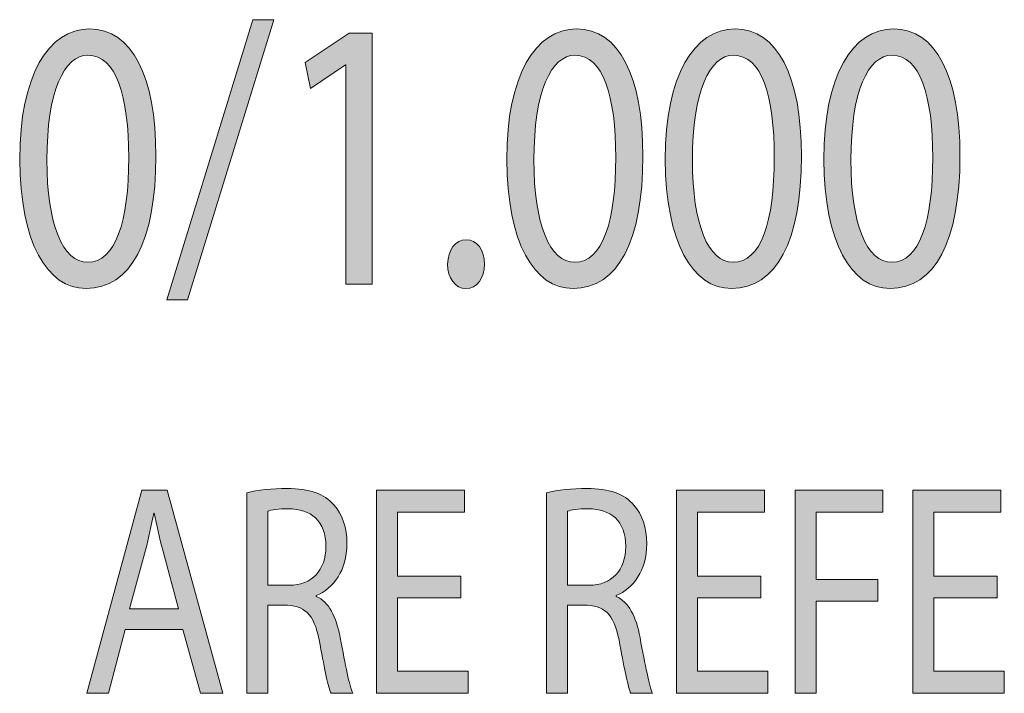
# Model space of a CAD drawing. Header units: inches. Extents: x -3.1 to 15.2, y -1.5 to 10.6.
# Tile 77 of 88: x 12.861 to 13.581, y 1.556 to 2.049. Entities that reach past the tile are written whole.
import ezdxf

# ---------------------------------------------------------------- set-up
doc = ezdxf.new("R2010")
doc.units = ezdxf.units.IN
doc.header["$MEASUREMENT"] = 0

# ---------------------------------------------------------------- blocks, each defined once
blk = doc.blocks.new('block 73')
at = {"true_color": 0xffffff}
h = blk.add_hatch(color=7, dxfattribs=at)
h.dxf.hatch_style = 2
h.paths.add_polyline_path([(12.93807, 1.60311), (12.92571, 1.55634), (12.90982, 1.55634), (12.95025, 1.70504), (12.96878, 1.70504), (13.00939, 1.55634), (12.99296, 1.55634), (12.98025, 1.60311)])
edge = h.paths.add_edge_path()
edge.add_spline(control_points=[(12.97708, 1.61811), (12.97708, 1.61811), (12.96543, 1.66092), (12.96543, 1.66092), (12.96278, 1.67063), (12.96102, 1.67944), (12.95926, 1.68806), (12.95926, 1.68806), (12.95889, 1.68806), (12.95889, 1.68806), (12.95713, 1.67923), (12.95519, 1.67018), (12.95289, 1.66113), (12.95289, 1.66113), (12.94124, 1.61811), (12.94124, 1.61811), (12.94124, 1.61811), (12.97708, 1.61811), (12.97708, 1.61811)], knot_values=[0, 0, 0, 0, 1, 1, 1, 2, 2, 2, 3, 3, 3, 4, 4, 4, 5, 5, 5, 6, 6, 6, 6], degree=3, periodic=1)
h = blk.add_hatch(color=7, dxfattribs=at)
h.dxf.hatch_style = 2
edge = h.paths.add_edge_path()
edge.add_spline(control_points=[(13.02687, 1.70306), (13.03464, 1.70504), (13.04576, 1.70614), (13.05636, 1.70614), (13.07277, 1.70614), (13.08336, 1.70239), (13.09078, 1.69401), (13.09679, 1.68739), (13.10014, 1.67725), (13.10014, 1.66577), (13.10014, 1.64613), (13.09025, 1.63311), (13.07772, 1.62782), (13.07772, 1.62782), (13.07772, 1.62716), (13.07772, 1.62716), (13.0869, 1.62318), (13.09237, 1.6126), (13.09519, 1.59715), (13.09908, 1.57642), (13.1019, 1.56208), (13.10437, 1.55634), (13.10437, 1.55634), (13.08849, 1.55634), (13.08849, 1.55634), (13.08655, 1.56053), (13.08389, 1.57332), (13.08054, 1.59186), (13.07701, 1.61237), (13.07065, 1.6201), (13.05671, 1.62077), (13.05671, 1.62077), (13.04224, 1.62077), (13.04224, 1.62077), (13.04224, 1.62077), (13.04224, 1.55634), (13.04224, 1.55634), (13.04224, 1.55634), (13.02687, 1.55634), (13.02687, 1.55634), (13.02687, 1.55634), (13.02687, 1.70306), (13.02687, 1.70306)], knot_values=[0, 0, 0, 0, 1, 1, 1, 2, 2, 2, 3, 3, 3, 4, 4, 4, 5, 5, 5, 6, 6, 6, 7, 7, 7, 8, 8, 8, 9, 9, 9, 10, 10, 10, 11, 11, 11, 12, 12, 12, 13, 13, 13, 14, 14, 14, 14], degree=3, periodic=1)
edge = h.paths.add_edge_path()
edge.add_spline(control_points=[(13.04224, 1.63532), (13.04224, 1.63532), (13.05794, 1.63532), (13.05794, 1.63532), (13.07437, 1.63532), (13.08478, 1.64658), (13.08478, 1.66356), (13.08478, 1.68275), (13.07366, 1.69113), (13.05741, 1.69137), (13.04999, 1.69137), (13.0447, 1.69048), (13.04224, 1.68959), (13.04224, 1.68959), (13.04224, 1.63532), (13.04224, 1.63532)], knot_values=[0, 0, 0, 0, 1, 1, 1, 2, 2, 2, 3, 3, 3, 4, 4, 4, 5, 5, 5, 5], degree=3, periodic=1)
h = blk.add_hatch(color=7, dxfattribs=at)
h.dxf.hatch_style = 2
h.paths.add_polyline_path([(13.18347, 1.62606), (13.13722, 1.62606), (13.13722, 1.57244), (13.18876, 1.57244), (13.18876, 1.55634), (13.12185, 1.55634), (13.12185, 1.70504), (13.18612, 1.70504), (13.18612, 1.68894), (13.13722, 1.68894), (13.13722, 1.64194), (13.18347, 1.64194)])
h = blk.add_hatch(color=7, dxfattribs=at)
h.dxf.hatch_style = 2
edge = h.paths.add_edge_path()
edge.add_spline(control_points=[(13.24615, 1.70306), (13.25392, 1.70504), (13.26504, 1.70614), (13.27563, 1.70614), (13.29205, 1.70614), (13.30264, 1.70239), (13.31006, 1.69401), (13.31605, 1.68739), (13.3194, 1.67725), (13.3194, 1.66577), (13.3194, 1.64613), (13.30953, 1.63311), (13.29698, 1.62782), (13.29698, 1.62782), (13.29698, 1.62716), (13.29698, 1.62716), (13.30617, 1.62318), (13.31165, 1.6126), (13.31447, 1.59715), (13.31835, 1.57642), (13.32118, 1.56208), (13.32365, 1.55634), (13.32365, 1.55634), (13.30775, 1.55634), (13.30775, 1.55634), (13.30581, 1.56053), (13.30317, 1.57332), (13.29982, 1.59186), (13.29628, 1.61237), (13.28993, 1.6201), (13.27599, 1.62077), (13.27599, 1.62077), (13.2615, 1.62077), (13.2615, 1.62077), (13.2615, 1.62077), (13.2615, 1.55634), (13.2615, 1.55634), (13.2615, 1.55634), (13.24615, 1.55634), (13.24615, 1.55634), (13.24615, 1.55634), (13.24615, 1.70306), (13.24615, 1.70306)], knot_values=[0, 0, 0, 0, 1, 1, 1, 2, 2, 2, 3, 3, 3, 4, 4, 4, 5, 5, 5, 6, 6, 6, 7, 7, 7, 8, 8, 8, 9, 9, 9, 10, 10, 10, 11, 11, 11, 12, 12, 12, 13, 13, 13, 14, 14, 14, 14], degree=3, periodic=1)
edge = h.paths.add_edge_path()
edge.add_spline(control_points=[(13.2615, 1.63532), (13.2615, 1.63532), (13.27722, 1.63532), (13.27722, 1.63532), (13.29363, 1.63532), (13.30405, 1.64658), (13.30405, 1.66356), (13.30405, 1.68275), (13.29293, 1.69113), (13.27669, 1.69137), (13.26927, 1.69137), (13.26398, 1.69048), (13.2615, 1.68959), (13.2615, 1.68959), (13.2615, 1.63532), (13.2615, 1.63532)], knot_values=[0, 0, 0, 0, 1, 1, 1, 2, 2, 2, 3, 3, 3, 4, 4, 4, 5, 5, 5, 5], degree=3, periodic=1)
h = blk.add_hatch(color=7, dxfattribs=at)
h.dxf.hatch_style = 2
h.paths.add_polyline_path([(13.40274, 1.62606), (13.35649, 1.62606), (13.35649, 1.57244), (13.40804, 1.57244), (13.40804, 1.55634), (13.34113, 1.55634), (13.34113, 1.70504), (13.4054, 1.70504), (13.4054, 1.68894), (13.35649, 1.68894), (13.35649, 1.64194), (13.40274, 1.64194)])
h = blk.add_hatch(color=7, dxfattribs=at)
h.dxf.hatch_style = 2
h.paths.add_polyline_path([(13.42799, 1.70504), (13.49208, 1.70504), (13.49208, 1.68894), (13.44336, 1.68894), (13.44336, 1.63951), (13.48838, 1.63951), (13.48838, 1.62363), (13.44336, 1.62363), (13.44336, 1.55634), (13.42799, 1.55634)])
h = blk.add_hatch(color=7, dxfattribs=at)
h.dxf.hatch_style = 2
h.paths.add_polyline_path([(13.57559, 1.62606), (13.52934, 1.62606), (13.52934, 1.57244), (13.58088, 1.57244), (13.58088, 1.55634), (13.51397, 1.55634), (13.51397, 1.70504), (13.57823, 1.70504), (13.57823, 1.68894), (13.52934, 1.68894), (13.52934, 1.64194), (13.57559, 1.64194)])
at = {"lineweight": 0}
for points in [[(12.93807, 1.60311), (12.92571, 1.55634), (12.90982, 1.55634), (12.95025, 1.70504), (12.96878, 1.70504), (13.00939, 1.55634), (12.99296, 1.55634), (12.98025, 1.60311), (12.93807, 1.60311)], [(13.18347, 1.62606), (13.13722, 1.62606), (13.13722, 1.57244), (13.18876, 1.57244), (13.18876, 1.55634), (13.12185, 1.55634), (13.12185, 1.70504), (13.18612, 1.70504), (13.18612, 1.68894), (13.13722, 1.68894), (13.13722, 1.64194), (13.18347, 1.64194), (13.18347, 1.62606)], [(13.40274, 1.62606), (13.35649, 1.62606), (13.35649, 1.57244), (13.40804, 1.57244), (13.40804, 1.55634), (13.34113, 1.55634), (13.34113, 1.70504), (13.4054, 1.70504), (13.4054, 1.68894), (13.35649, 1.68894), (13.35649, 1.64194), (13.40274, 1.64194), (13.40274, 1.62606)], [(13.42799, 1.70504), (13.49208, 1.70504), (13.49208, 1.68894), (13.44336, 1.68894), (13.44336, 1.63951), (13.48838, 1.63951), (13.48838, 1.62363), (13.44336, 1.62363), (13.44336, 1.55634), (13.42799, 1.55634), (13.42799, 1.70504)], [(13.57559, 1.62606), (13.52934, 1.62606), (13.52934, 1.57244), (13.58088, 1.57244), (13.58088, 1.55634), (13.51397, 1.55634), (13.51397, 1.70504), (13.57823, 1.70504), (13.57823, 1.68894), (13.52934, 1.68894), (13.52934, 1.64194), (13.57559, 1.64194), (13.57559, 1.62606)]]:
    blk.add_lwpolyline(points, dxfattribs=at)
for points, knots in [([(13.02687, 1.70306), (13.03464, 1.70504), (13.04576, 1.70614), (13.05636, 1.70614), (13.07277, 1.70614), (13.08336, 1.70239), (13.09078, 1.69401), (13.09679, 1.68739), (13.10014, 1.67725), (13.10014, 1.66577), (13.10014, 1.64613), (13.09025, 1.63311), (13.07772, 1.62782), (13.07772, 1.62782), (13.07772, 1.62716), (13.07772, 1.62716), (13.0869, 1.62318), (13.09237, 1.6126), (13.09519, 1.59715), (13.09908, 1.57642), (13.1019, 1.56208), (13.10437, 1.55634), (13.10437, 1.55634), (13.08849, 1.55634), (13.08849, 1.55634), (13.08655, 1.56053), (13.08389, 1.57332), (13.08054, 1.59186), (13.07701, 1.61237), (13.07065, 1.6201), (13.05671, 1.62077), (13.05671, 1.62077), (13.04224, 1.62077), (13.04224, 1.62077), (13.04224, 1.62077), (13.04224, 1.55634), (13.04224, 1.55634), (13.04224, 1.55634), (13.02687, 1.55634), (13.02687, 1.55634), (13.02687, 1.55634), (13.02687, 1.70306), (13.02687, 1.70306)], [0, 0, 0, 0, 1, 1, 1, 2, 2, 2, 3, 3, 3, 4, 4, 4, 5, 5, 5, 6, 6, 6, 7, 7, 7, 8, 8, 8, 9, 9, 9, 10, 10, 10, 11, 11, 11, 12, 12, 12, 13, 13, 13, 14, 14, 14, 14]), ([(13.24615, 1.70306), (13.25392, 1.70504), (13.26504, 1.70614), (13.27563, 1.70614), (13.29205, 1.70614), (13.30264, 1.70239), (13.31006, 1.69401), (13.31605, 1.68739), (13.3194, 1.67725), (13.3194, 1.66577), (13.3194, 1.64613), (13.30953, 1.63311), (13.29698, 1.62782), (13.29698, 1.62782), (13.29698, 1.62716), (13.29698, 1.62716), (13.30617, 1.62318), (13.31165, 1.6126), (13.31447, 1.59715), (13.31835, 1.57642), (13.32118, 1.56208), (13.32365, 1.55634), (13.32365, 1.55634), (13.30775, 1.55634), (13.30775, 1.55634), (13.30581, 1.56053), (13.30317, 1.57332), (13.29982, 1.59186), (13.29628, 1.61237), (13.28993, 1.6201), (13.27599, 1.62077), (13.27599, 1.62077), (13.2615, 1.62077), (13.2615, 1.62077), (13.2615, 1.62077), (13.2615, 1.55634), (13.2615, 1.55634), (13.2615, 1.55634), (13.24615, 1.55634), (13.24615, 1.55634), (13.24615, 1.55634), (13.24615, 1.70306), (13.24615, 1.70306)], [0, 0, 0, 0, 1, 1, 1, 2, 2, 2, 3, 3, 3, 4, 4, 4, 5, 5, 5, 6, 6, 6, 7, 7, 7, 8, 8, 8, 9, 9, 9, 10, 10, 10, 11, 11, 11, 12, 12, 12, 13, 13, 13, 14, 14, 14, 14]), ([(12.97708, 1.61811), (12.97708, 1.61811), (12.96543, 1.66092), (12.96543, 1.66092), (12.96278, 1.67063), (12.96102, 1.67944), (12.95926, 1.68806), (12.95926, 1.68806), (12.95889, 1.68806), (12.95889, 1.68806), (12.95713, 1.67923), (12.95519, 1.67018), (12.95289, 1.66113), (12.95289, 1.66113), (12.94124, 1.61811), (12.94124, 1.61811), (12.94124, 1.61811), (12.97708, 1.61811), (12.97708, 1.61811)], [0, 0, 0, 0, 1, 1, 1, 2, 2, 2, 3, 3, 3, 4, 4, 4, 5, 5, 5, 6, 6, 6, 6]), ([(13.04224, 1.63532), (13.04224, 1.63532), (13.05794, 1.63532), (13.05794, 1.63532), (13.07437, 1.63532), (13.08478, 1.64658), (13.08478, 1.66356), (13.08478, 1.68275), (13.07366, 1.69113), (13.05741, 1.69137), (13.04999, 1.69137), (13.0447, 1.69048), (13.04224, 1.68959), (13.04224, 1.68959), (13.04224, 1.63532), (13.04224, 1.63532)], [0, 0, 0, 0, 1, 1, 1, 2, 2, 2, 3, 3, 3, 4, 4, 4, 5, 5, 5, 5]), ([(13.2615, 1.63532), (13.2615, 1.63532), (13.27722, 1.63532), (13.27722, 1.63532), (13.29363, 1.63532), (13.30405, 1.64658), (13.30405, 1.66356), (13.30405, 1.68275), (13.29293, 1.69113), (13.27669, 1.69137), (13.26927, 1.69137), (13.26398, 1.69048), (13.2615, 1.68959), (13.2615, 1.68959), (13.2615, 1.63532), (13.2615, 1.63532)], [0, 0, 0, 0, 1, 1, 1, 2, 2, 2, 3, 3, 3, 4, 4, 4, 5, 5, 5, 5])]:
    blk.add_open_spline(points, degree=3, knots=knots, dxfattribs=at)
blk = doc.blocks.new('block 72')
blk.add_blockref('block 73', (0, 0))
blk = doc.blocks.new('block 76')
at = {"true_color": 0xffffff}
h = blk.add_hatch(color=7, dxfattribs=at)
h.dxf.hatch_style = 2
h.paths.add_polyline_path([(12.9684, 1.84421), (13.03143, 2.04902), (13.04678, 2.04902), (12.98353, 1.84421)])
h = blk.add_hatch(color=7, dxfattribs=at)
h.dxf.hatch_style = 2
edge = h.paths.add_edge_path()
edge.add_spline(control_points=[(12.96045, 1.9493), (12.96045, 1.88687), (12.94192, 1.8524), (12.9094, 1.8524), (12.88071, 1.8524), (12.86127, 1.88601), (12.86083, 1.94675), (12.86083, 2.00834), (12.88207, 2.04224), (12.91188, 2.04224), (12.94283, 2.04224), (12.96045, 2.00777), (12.96045, 1.9493)], knot_values=[0, 0, 0, 0, 1, 1, 1, 2, 2, 2, 3, 3, 3, 4, 4, 4, 4], degree=3, periodic=1)
edge = h.paths.add_edge_path()
edge.add_spline(control_points=[(12.88071, 1.94648), (12.88071, 1.89874), (12.89246, 1.87161), (12.91052, 1.87161), (12.93085, 1.87161), (12.94058, 1.90127), (12.94058, 1.94817), (12.94058, 1.99337), (12.93132, 2.02303), (12.91075, 2.02303), (12.89335, 2.02303), (12.88071, 1.99647), (12.88071, 1.94648)], knot_values=[0, 0, 0, 0, 1, 1, 1, 2, 2, 2, 3, 3, 3, 4, 4, 4, 4], degree=3, periodic=1)
h = blk.add_hatch(color=7, dxfattribs=at)
h.dxf.hatch_style = 2
h.paths.add_polyline_path([(13.09945, 2.01596), (13.099, 2.01596), (13.07347, 1.99874), (13.06963, 2.01766), (13.10171, 2.03913), (13.11865, 2.03913), (13.11865, 1.85551), (13.09945, 1.85551)])
h = blk.add_hatch(color=7, dxfattribs=at)
h.dxf.hatch_style = 2
edge = h.paths.add_edge_path()
edge.add_spline(control_points=[(13.3166, 1.9493), (13.3166, 1.88687), (13.29807, 1.8524), (13.26554, 1.8524), (13.23686, 1.8524), (13.21742, 1.88601), (13.21697, 1.94675), (13.21697, 2.00834), (13.23821, 2.04224), (13.26803, 2.04224), (13.29898, 2.04224), (13.3166, 2.00777), (13.3166, 1.9493)], knot_values=[0, 0, 0, 0, 1, 1, 1, 2, 2, 2, 3, 3, 3, 4, 4, 4, 4], degree=3, periodic=1)
edge = h.paths.add_edge_path()
edge.add_spline(control_points=[(13.23686, 1.94648), (13.23686, 1.89874), (13.2486, 1.87161), (13.26667, 1.87161), (13.287, 1.87161), (13.29673, 1.90127), (13.29673, 1.94817), (13.29673, 1.99337), (13.28746, 2.02303), (13.2669, 2.02303), (13.2495, 2.02303), (13.23686, 1.99647), (13.23686, 1.94648)], knot_values=[0, 0, 0, 0, 1, 1, 1, 2, 2, 2, 3, 3, 3, 4, 4, 4, 4], degree=3, periodic=1)
h = blk.add_hatch(color=7, dxfattribs=at)
h.dxf.hatch_style = 2
edge = h.paths.add_edge_path()
edge.add_spline(control_points=[(13.43252, 1.9493), (13.43252, 1.88687), (13.41399, 1.8524), (13.38147, 1.8524), (13.35278, 1.8524), (13.33335, 1.88601), (13.3329, 1.94675), (13.3329, 2.00834), (13.35414, 2.04224), (13.38395, 2.04224), (13.4149, 2.04224), (13.43252, 2.00777), (13.43252, 1.9493)], knot_values=[0, 0, 0, 0, 1, 1, 1, 2, 2, 2, 3, 3, 3, 4, 4, 4, 4], degree=3, periodic=1)
edge = h.paths.add_edge_path()
edge.add_spline(control_points=[(13.35278, 1.94648), (13.35278, 1.89874), (13.36453, 1.87161), (13.3826, 1.87161), (13.40293, 1.87161), (13.41265, 1.90127), (13.41265, 1.94817), (13.41265, 1.99337), (13.40339, 2.02303), (13.38283, 2.02303), (13.36542, 2.02303), (13.35278, 1.99647), (13.35278, 1.94648)], knot_values=[0, 0, 0, 0, 1, 1, 1, 2, 2, 2, 3, 3, 3, 4, 4, 4, 4], degree=3, periodic=1)
h = blk.add_hatch(color=7, dxfattribs=at)
h.dxf.hatch_style = 2
edge = h.paths.add_edge_path()
edge.add_spline(control_points=[(13.54845, 1.9493), (13.54845, 1.88687), (13.52992, 1.8524), (13.4974, 1.8524), (13.46871, 1.8524), (13.44927, 1.88601), (13.44883, 1.94675), (13.44883, 2.00834), (13.47007, 2.04224), (13.49988, 2.04224), (13.53083, 2.04224), (13.54845, 2.00777), (13.54845, 1.9493)], knot_values=[0, 0, 0, 0, 1, 1, 1, 2, 2, 2, 3, 3, 3, 4, 4, 4, 4], degree=3, periodic=1)
edge = h.paths.add_edge_path()
edge.add_spline(control_points=[(13.46871, 1.94648), (13.46871, 1.89874), (13.48046, 1.87161), (13.49852, 1.87161), (13.51885, 1.87161), (13.52858, 1.90127), (13.52858, 1.94817), (13.52858, 1.99337), (13.51931, 2.02303), (13.49875, 2.02303), (13.48135, 2.02303), (13.46871, 1.99647), (13.46871, 1.94648)], knot_values=[0, 0, 0, 0, 1, 1, 1, 2, 2, 2, 3, 3, 3, 4, 4, 4, 4], degree=3, periodic=1)
h = blk.add_hatch(color=7, dxfattribs=at)
h.dxf.hatch_style = 2
edge = h.paths.add_edge_path()
edge.add_spline(control_points=[(13.1738, 1.8702), (13.1738, 1.88066), (13.17946, 1.88799), (13.18736, 1.88799), (13.19527, 1.88799), (13.20068, 1.88066), (13.20068, 1.8702), (13.20068, 1.86003), (13.19549, 1.8524), (13.18713, 1.8524), (13.17923, 1.8524), (13.1738, 1.86003), (13.1738, 1.8702)], knot_values=[0, 0, 0, 0, 1, 1, 1, 2, 2, 2, 3, 3, 3, 4, 4, 4, 4], degree=3, periodic=1)
at = {"lineweight": 0}
for points in [[(12.9684, 1.84421), (13.03143, 2.04902), (13.04678, 2.04902), (12.98353, 1.84421), (12.9684, 1.84421)], [(13.09945, 2.01596), (13.099, 2.01596), (13.07347, 1.99874), (13.06963, 2.01766), (13.10171, 2.03913), (13.11865, 2.03913), (13.11865, 1.85551), (13.09945, 1.85551), (13.09945, 2.01596)]]:
    blk.add_lwpolyline(points, dxfattribs=at)
for points in [[(12.96045, 1.9493), (12.96045, 1.88687), (12.94192, 1.8524), (12.9094, 1.8524), (12.88071, 1.8524), (12.86127, 1.88601), (12.86083, 1.94675), (12.86083, 2.00834), (12.88207, 2.04224), (12.91188, 2.04224), (12.94283, 2.04224), (12.96045, 2.00777), (12.96045, 1.9493)], [(13.3166, 1.9493), (13.3166, 1.88687), (13.29807, 1.8524), (13.26554, 1.8524), (13.23686, 1.8524), (13.21742, 1.88601), (13.21697, 1.94675), (13.21697, 2.00834), (13.23821, 2.04224), (13.26803, 2.04224), (13.29898, 2.04224), (13.3166, 2.00777), (13.3166, 1.9493)], [(13.43252, 1.9493), (13.43252, 1.88687), (13.41399, 1.8524), (13.38147, 1.8524), (13.35278, 1.8524), (13.33335, 1.88601), (13.3329, 1.94675), (13.3329, 2.00834), (13.35414, 2.04224), (13.38395, 2.04224), (13.4149, 2.04224), (13.43252, 2.00777), (13.43252, 1.9493)], [(13.54845, 1.9493), (13.54845, 1.88687), (13.52992, 1.8524), (13.4974, 1.8524), (13.46871, 1.8524), (13.44927, 1.88601), (13.44883, 1.94675), (13.44883, 2.00834), (13.47007, 2.04224), (13.49988, 2.04224), (13.53083, 2.04224), (13.54845, 2.00777), (13.54845, 1.9493)], [(12.88071, 1.94648), (12.88071, 1.89874), (12.89246, 1.87161), (12.91052, 1.87161), (12.93085, 1.87161), (12.94058, 1.90127), (12.94058, 1.94817), (12.94058, 1.99337), (12.93132, 2.02303), (12.91075, 2.02303), (12.89335, 2.02303), (12.88071, 1.99647), (12.88071, 1.94648)], [(13.23686, 1.94648), (13.23686, 1.89874), (13.2486, 1.87161), (13.26667, 1.87161), (13.287, 1.87161), (13.29673, 1.90127), (13.29673, 1.94817), (13.29673, 1.99337), (13.28746, 2.02303), (13.2669, 2.02303), (13.2495, 2.02303), (13.23686, 1.99647), (13.23686, 1.94648)], [(13.35278, 1.94648), (13.35278, 1.89874), (13.36453, 1.87161), (13.3826, 1.87161), (13.40293, 1.87161), (13.41265, 1.90127), (13.41265, 1.94817), (13.41265, 1.99337), (13.40339, 2.02303), (13.38283, 2.02303), (13.36542, 2.02303), (13.35278, 1.99647), (13.35278, 1.94648)], [(13.46871, 1.94648), (13.46871, 1.89874), (13.48046, 1.87161), (13.49852, 1.87161), (13.51885, 1.87161), (13.52858, 1.90127), (13.52858, 1.94817), (13.52858, 1.99337), (13.51931, 2.02303), (13.49875, 2.02303), (13.48135, 2.02303), (13.46871, 1.99647), (13.46871, 1.94648)], [(13.1738, 1.8702), (13.1738, 1.88066), (13.17946, 1.88799), (13.18736, 1.88799), (13.19527, 1.88799), (13.20068, 1.88066), (13.20068, 1.8702), (13.20068, 1.86003), (13.19549, 1.8524), (13.18713, 1.8524), (13.17923, 1.8524), (13.1738, 1.86003), (13.1738, 1.8702)]]:
    blk.add_open_spline(points, degree=3, knots=[0, 0, 0, 0, 1, 1, 1, 2, 2, 2, 3, 3, 3, 4, 4, 4, 4], dxfattribs=at)
blk = doc.blocks.new('block 75')
blk.add_blockref('block 76', (0, 0))

msp = doc.modelspace()

# ---------------------------------------------------------------- block references
for name in ['block 75', 'block 72']:
    msp.add_blockref(name, (0, 0))

doc.saveas('drawing.dxf')
